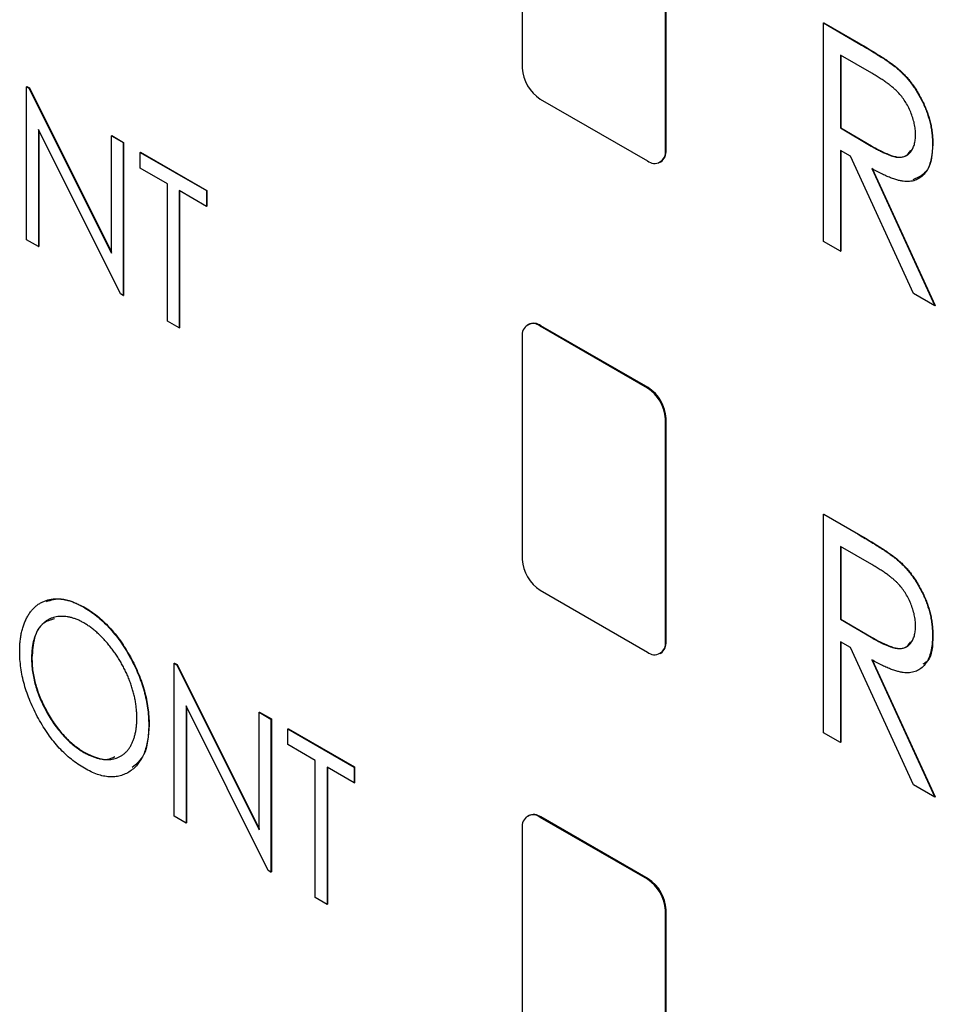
# Model space of a CAD drawing. Header units: millimetres. Extents: x 0 to 420, y 0 to 297.
# Tile 68 of 106: x 323.59 to 328.12, y 210.32 to 215.19. Entities that reach past the tile are written whole.
import ezdxf

# ---------------------------------------------------------------- set-up
doc = ezdxf.new("R2010")
doc.units = ezdxf.units.MM

msp = doc.modelspace()

# ---------------------------------------------------------------- linework, layer by layer
at = {"color": 7, "linetype": 'Continuous', "lineweight": 25}
for p, q in [((326.0793, 216.053), (326.0793, 214.9506)), ((326.7864, 214.5424), (326.7864, 215.6448)), ((326.79, 214.5445), (326.79, 215.6468)), ((327.5677, 215.1737), (327.5695, 215.1747)), ((327.5677, 215.1737), (327.7396, 215.0745)), ((327.5677, 214.0934), (327.5677, 215.1737)), ((327.5695, 215.1747), (327.7413, 215.0755)), ((327.7396, 215.0745), (327.7413, 215.0755)), ((327.807, 214.9247), (327.6517, 215.0144)), ((327.6517, 215.0144), (327.6517, 214.6543)), ((327.6534, 215.0134), (327.6534, 214.6553)), ((327.9344, 214.9472), (327.9362, 214.9483)), ((323.6278, 214.8582), (323.6295, 214.8592)), ((323.6278, 214.102), (323.6278, 214.8582)), ((323.6278, 214.8582), (323.6401, 214.8511)), ((323.6295, 214.8592), (323.6419, 214.8521)), ((323.6401, 214.8511), (323.6419, 214.8521)), ((323.6401, 214.8511), (324.0475, 214.0353)), ((323.6419, 214.8521), (324.0475, 214.0398)), ((326.1677, 214.7975), (326.698, 214.4914)), ((324.0929, 213.8335), (323.6865, 214.6473)), ((323.6865, 214.6473), (323.6865, 214.0681)), ((323.6883, 214.6438), (323.6883, 214.0691)), ((324.0475, 214.6159), (324.0493, 214.6169)), ((324.0475, 214.0353), (324.0475, 214.6159)), ((324.0475, 214.6159), (324.1063, 214.5819)), ((324.0493, 214.6169), (324.108, 214.583)), ((327.6517, 214.6543), (327.6534, 214.6553)), ((327.6517, 214.6543), (327.8035, 214.5652)), ((327.6534, 214.6553), (327.8052, 214.5662)), ((324.1063, 214.5819), (324.108, 214.583)), ((324.1063, 214.5819), (324.1063, 213.8258)), ((324.108, 214.583), (324.108, 213.8268)), ((327.8035, 214.5652), (327.8052, 214.5662)), ((328.1074, 214.5732), (328.1092, 214.5742)), ((324.1902, 214.5335), (324.192, 214.5345)), ((324.1902, 214.4559), (324.1902, 214.5335)), ((324.1902, 214.5335), (324.5176, 214.3445)), ((324.192, 214.5345), (324.5194, 214.3455)), ((326.7864, 214.5424), (326.79, 214.5445)), ((327.7019, 214.5145), (327.6517, 214.5435)), ((327.6517, 214.5435), (327.6517, 214.045)), ((327.6534, 214.5425), (327.6534, 214.046)), ((328.0133, 213.8362), (327.7019, 214.5145)), ((326.7605, 214.4852), (326.7641, 214.4872)), ((324.3245, 214.3784), (324.1902, 214.4559)), ((327.8078, 214.4534), (328.1194, 213.775)), ((327.8095, 214.4544), (328.1212, 213.776)), ((324.3245, 213.6998), (324.3245, 214.3784)), ((324.5176, 214.2669), (324.3833, 214.3445)), ((324.3833, 214.3445), (324.3833, 213.6659)), ((324.3851, 214.3434), (324.3851, 213.6669)), ((324.5176, 214.3445), (324.5194, 214.3455)), ((324.5176, 214.3445), (324.5176, 214.2669)), ((324.5194, 214.3455), (324.5194, 214.2679)), ((324.5176, 214.2669), (324.5194, 214.2679)), ((323.6865, 214.0681), (323.6278, 214.102)), ((327.6517, 214.045), (327.5677, 214.0934)), ((323.6865, 214.0681), (323.6883, 214.0691)), ((327.6517, 214.045), (327.6534, 214.046)), ((324.1063, 213.8258), (324.0929, 213.8335)), ((328.1194, 213.775), (328.0133, 213.8362)), ((324.1063, 213.8258), (324.108, 213.8268)), ((328.1194, 213.775), (328.1212, 213.776)), ((324.3833, 213.6659), (324.3245, 213.6998)), ((326.1087, 213.683), (326.1052, 213.681)), ((324.3833, 213.6659), (324.3851, 213.6669)), ((326.1677, 213.6748), (326.1712, 213.6768)), ((326.698, 213.3686), (326.1677, 213.6748)), ((326.7016, 213.3707), (326.1712, 213.6768)), ((326.0793, 213.6238), (326.0793, 212.5214)), ((326.698, 213.3686), (326.7016, 213.3707)), ((326.7864, 213.2156), (326.79, 213.2176)), ((326.7864, 212.1132), (326.7864, 213.2156)), ((326.79, 212.1153), (326.79, 213.2176)), ((327.5677, 212.7444), (327.5695, 212.7455)), ((327.5677, 212.7444), (327.7396, 212.6452)), ((327.5677, 211.6642), (327.5677, 212.7444)), ((327.5695, 212.7455), (327.7413, 212.6463)), ((327.7396, 212.6452), (327.7413, 212.6463)), ((327.807, 212.4955), (327.6517, 212.5852)), ((327.6517, 212.5852), (327.6517, 212.2251)), ((327.6534, 212.5842), (327.6534, 212.2261)), ((327.9344, 212.518), (327.9362, 212.519)), ((326.1677, 212.3683), (326.698, 212.0622)), ((323.9092, 212.2859), (323.911, 212.2869)), ((327.6517, 212.2251), (327.6534, 212.2261)), ((327.6517, 212.2251), (327.8035, 212.136)), ((327.6534, 212.2261), (327.8052, 212.137)), ((327.8035, 212.136), (327.8052, 212.137)), ((328.1074, 212.144), (328.1092, 212.145)), ((326.7864, 212.1132), (326.79, 212.1153)), ((327.7019, 212.0853), (327.6517, 212.1143)), ((327.6517, 212.1143), (327.6517, 211.6158)), ((327.6534, 212.1133), (327.6534, 211.6168)), ((328.0133, 211.407), (327.7019, 212.0853)), ((323.6529, 212.0333), (323.6547, 212.0344)), ((326.7605, 212.056), (326.7641, 212.058)), ((324.3581, 212.0073), (324.3599, 212.0084)), ((324.3581, 211.2512), (324.3581, 212.0073)), ((324.3581, 212.0073), (324.3704, 212.0002)), ((324.3599, 212.0084), (324.3722, 212.0012)), ((324.3704, 212.0002), (324.3722, 212.0012)), ((324.3704, 212.0002), (324.7779, 211.1844)), ((324.3722, 212.0012), (324.7779, 211.189)), ((327.8078, 212.0242), (328.1194, 211.3458)), ((327.8095, 212.0252), (328.1212, 211.3468)), ((324.8233, 210.9827), (324.4169, 211.7965)), ((324.4169, 211.7965), (324.4169, 211.2173)), ((324.4187, 211.793), (324.4187, 211.2183)), ((324.7779, 211.765), (324.7796, 211.7661)), ((324.7779, 211.1844), (324.7779, 211.765)), ((324.7779, 211.765), (324.8366, 211.7311)), ((324.7796, 211.7661), (324.8384, 211.7321)), ((324.2322, 211.7023), (324.234, 211.7033)), ((324.8366, 211.7311), (324.8384, 211.7321)), ((324.8366, 211.7311), (324.8366, 210.975)), ((324.8384, 211.7321), (324.8384, 210.976)), ((324.9206, 211.6826), (324.9224, 211.6837)), ((324.9206, 211.6051), (324.9206, 211.6826)), ((324.9206, 211.6826), (325.248, 211.4936)), ((324.9224, 211.6837), (325.2498, 211.4947)), ((327.6517, 211.6158), (327.5677, 211.6642)), ((325.0549, 211.5275), (324.9206, 211.6051)), ((327.6517, 211.6158), (327.6534, 211.6168)), ((323.9119, 211.567), (323.9136, 211.568)), ((325.0549, 210.849), (325.0549, 211.5275)), ((325.248, 211.4161), (325.1137, 211.4936)), ((325.1137, 211.4936), (325.1137, 210.815)), ((325.1154, 211.4926), (325.1154, 210.816)), ((325.248, 211.4936), (325.2498, 211.4947)), ((325.248, 211.4936), (325.248, 211.4161)), ((325.2498, 211.4947), (325.2498, 211.4171)), ((325.248, 211.4161), (325.2498, 211.4171)), ((328.1194, 211.3458), (328.0133, 211.407)), ((328.1194, 211.3458), (328.1212, 211.3468)), ((324.4169, 211.2173), (324.3581, 211.2512)), ((326.1087, 211.2538), (326.1052, 211.2518)), ((326.1677, 211.2456), (326.1712, 211.2476)), ((326.7016, 210.9415), (326.1712, 211.2476)), ((324.4169, 211.2173), (324.4187, 211.2183)), ((326.698, 210.9394), (326.1677, 211.2456)), ((326.0793, 211.1945), (326.0793, 210.0922)), ((324.8366, 210.975), (324.8233, 210.9827)), ((324.8366, 210.975), (324.8384, 210.976)), ((326.698, 210.9394), (326.7016, 210.9415)), ((325.1137, 210.815), (325.0549, 210.849)), ((325.1137, 210.815), (325.1154, 210.816)), ((326.7864, 210.7863), (326.79, 210.7884)), ((326.7864, 209.684), (326.7864, 210.7863)), ((326.79, 209.6861), (326.79, 210.7884))]:
    msp.add_line(p, q, dxfattribs=at)
for centre, radius, start, end in [((326.2712, 214.9594), 0.1921, 182.6055, 237.3945), ((326.7325, 214.5337), 0.0546, 230.7967, 9.214), ((326.7287, 214.5377), 0.0616, 305.0133, 6.2988), ((326.1332, 213.6325), 0.0546, 50.7967, 189.214), ((326.1346, 213.6257), 0.0629, 54.3824, 114.3071), ((326.5945, 213.2068), 0.1921, 2.6055, 57.3945), ((326.5981, 213.2089), 0.1921, 2.6055, 57.3945), ((326.2712, 212.5302), 0.1921, 182.6055, 237.3945), ((326.7325, 212.1045), 0.0546, 230.7967, 9.214), ((326.7287, 212.1085), 0.0616, 305.0133, 6.2988), ((326.1332, 211.2033), 0.0546, 50.7967, 189.214), ((326.1346, 211.1965), 0.0629, 54.3824, 114.3071), ((326.5945, 210.7776), 0.1921, 2.6055, 57.3945), ((326.5981, 210.7797), 0.1921, 2.6055, 57.3945)]:
    msp.add_arc(centre, radius, start, end, dxfattribs=at)
for points, knots in [([(327.7396, 215.0745), (327.7511, 215.0678), (327.7731, 215.0549), (327.8047, 215.0362), (327.8334, 215.0181), (327.8593, 215.002), (327.8822, 214.9864), (327.9022, 214.9727), (327.9194, 214.9598), (327.9297, 214.9512), (327.9344, 214.9472)], [0, 0, 0, 0, 0.176242, 0.33814, 0.484799, 0.617149, 0.734395, 0.837422, 0.92561, 1, 1, 1, 1]), ([(327.7413, 215.0755), (327.7528, 215.0688), (327.7749, 215.056), (327.8065, 215.0372), (327.8352, 215.0191), (327.861, 215.003), (327.884, 214.9874), (327.904, 214.9737), (327.9211, 214.9608), (327.9315, 214.9522), (327.9362, 214.9483)], [0, 0, 0, 0, 0.176242, 0.33814, 0.484799, 0.617149, 0.734395, 0.837422, 0.92561, 1, 1, 1, 1]), ([(327.9362, 214.9483), (327.9425, 214.9427), (327.9549, 214.9316), (327.9728, 214.9131), (327.9899, 214.8938), (328.0061, 214.8734), (328.0211, 214.8518), (328.0354, 214.8292), (328.049, 214.8056), (328.0612, 214.781), (328.0726, 214.7559), (328.0822, 214.7303), (328.0908, 214.7046), (328.0975, 214.6787), (328.1027, 214.6528), (328.1065, 214.6266), (328.1088, 214.6002), (328.109, 214.583), (328.1092, 214.5742)], [0, 0, 0, 0, 0.061387, 0.1214951, 0.1810892, 0.2400382, 0.2986442, 0.3579899, 0.4184412, 0.480043, 0.5418672, 0.6041732, 0.6666824, 0.7298994, 0.7945383, 0.8604552, 0.9292113, 1, 1, 1, 1]), ([(328.0235, 214.6219), (328.0232, 214.6307), (328.0226, 214.6482), (328.018, 214.676), (328.0104, 214.7042), (327.9999, 214.7325), (327.9872, 214.7601), (327.9722, 214.7861), (327.9553, 214.81), (327.9396, 214.8283), (327.9256, 214.8421), (327.9134, 214.853), (327.8995, 214.8642), (327.8841, 214.8756), (327.8671, 214.8876), (327.8485, 214.8998), (327.8283, 214.9124), (327.8143, 214.9205), (327.807, 214.9247)], [0, 0, 0, 0, 0.074206, 0.146692, 0.218332, 0.29067, 0.362618, 0.431553, 0.499554, 0.567987, 0.604677, 0.646293, 0.69288, 0.744014, 0.799888, 0.86174, 0.928424, 1, 1, 1, 1]), ([(327.9344, 214.9472), (327.9407, 214.9417), (327.9532, 214.9306), (327.971, 214.9121), (327.9881, 214.8928), (328.0043, 214.8724), (328.0194, 214.8508), (328.0336, 214.8282), (328.0472, 214.8046), (328.0594, 214.78), (328.0708, 214.7549), (328.0804, 214.7293), (328.089, 214.7036), (328.0957, 214.6777), (328.101, 214.6517), (328.1047, 214.6255), (328.107, 214.5992), (328.1073, 214.582), (328.1074, 214.5732)], [0, 0, 0, 0, 0.061387, 0.1214951, 0.1810892, 0.2400382, 0.2986442, 0.3579899, 0.4184412, 0.480043, 0.5418672, 0.6041732, 0.6666824, 0.7298994, 0.7945383, 0.8604552, 0.9292113, 1, 1, 1, 1]), ([(327.8035, 214.5652), (327.8106, 214.5611), (327.8243, 214.5531), (327.8442, 214.5429), (327.8626, 214.5336), (327.8797, 214.526), (327.8952, 214.5197), (327.9094, 214.515), (327.9221, 214.5117), (327.937, 214.5094), (327.9538, 214.5095), (327.9718, 214.5138), (327.9872, 214.5228), (328.0002, 214.5361), (328.0106, 214.5527), (328.018, 214.573), (328.0226, 214.5959), (328.0232, 214.6132), (328.0235, 214.6219)], [0, 0, 0, 0, 0.068884, 0.133004, 0.192369, 0.247684, 0.298447, 0.344783, 0.387444, 0.426058, 0.498477, 0.568226, 0.638295, 0.709239, 0.781676, 0.852765, 0.925523, 1, 1, 1, 1]), ([(327.8052, 214.5662), (327.8338, 214.5503), (327.8908, 214.5185), (327.9677, 214.5008), (327.992, 214.5321), (328.0009, 214.5435)], [0, 0, 0, 0, 0.390441, 0.776823, 1, 1, 1, 1]), ([(328.1074, 214.5732), (328.107, 214.5591), (328.1063, 214.5315), (328.1, 214.4944), (328.0895, 214.4625), (328.0749, 214.4357), (328.0563, 214.4148), (328.0341, 214.3996), (328.0081, 214.3911), (327.9837, 214.3891), (327.9622, 214.3909), (327.9445, 214.394), (327.9253, 214.3994), (327.9046, 214.4063), (327.8825, 214.4152), (327.8589, 214.4261), (327.8338, 214.4388), (327.8166, 214.4484), (327.8078, 214.4534)], [0, 0, 0, 0, 0.083484, 0.162613, 0.23918, 0.314494, 0.388385, 0.460717, 0.533791, 0.609022, 0.648239, 0.690365, 0.734562, 0.781635, 0.831635, 0.884694, 0.940506, 1, 1, 1, 1]), ([(328.1092, 214.5742), (328.1056, 214.5265), (328.0988, 214.4369), (328.038, 214.4107), (328.0096, 214.3984)], [0, 0, 0, 0, 0.532647, 1, 1, 1, 1]), ([(327.7396, 212.6452), (327.7511, 212.6386), (327.7731, 212.6257), (327.8047, 212.607), (327.8334, 212.5889), (327.8593, 212.5727), (327.8822, 212.5572), (327.9022, 212.5435), (327.9194, 212.5306), (327.9297, 212.522), (327.9344, 212.518)], [0, 0, 0, 0, 0.176242, 0.33814, 0.484799, 0.617149, 0.734395, 0.837422, 0.92561, 1, 1, 1, 1]), ([(327.7413, 212.6463), (327.7528, 212.6396), (327.7749, 212.6268), (327.8065, 212.608), (327.8352, 212.5899), (327.861, 212.5738), (327.884, 212.5582), (327.904, 212.5445), (327.9211, 212.5316), (327.9315, 212.523), (327.9362, 212.519)], [0, 0, 0, 0, 0.176242, 0.33814, 0.484799, 0.617149, 0.734395, 0.837422, 0.92561, 1, 1, 1, 1]), ([(327.9344, 212.518), (327.9407, 212.5124), (327.9532, 212.5014), (327.971, 212.4829), (327.9881, 212.4636), (328.0043, 212.4432), (328.0194, 212.4216), (328.0336, 212.399), (328.0472, 212.3754), (328.0594, 212.3508), (328.0708, 212.3257), (328.0804, 212.3001), (328.089, 212.2744), (328.0957, 212.2485), (328.101, 212.2225), (328.1047, 212.1963), (328.107, 212.17), (328.1073, 212.1528), (328.1074, 212.144)], [0, 0, 0, 0, 0.061387, 0.121495, 0.181089, 0.240038, 0.298644, 0.35799, 0.418441, 0.480043, 0.541867, 0.604173, 0.666682, 0.729899, 0.794538, 0.860455, 0.929211, 1, 1, 1, 1]), ([(327.9362, 212.519), (327.9425, 212.5135), (327.9549, 212.5024), (327.9728, 212.4839), (327.9899, 212.4646), (328.0061, 212.4442), (328.0211, 212.4226), (328.0354, 212.4), (328.049, 212.3764), (328.0612, 212.3518), (328.0726, 212.3267), (328.0822, 212.3011), (328.0908, 212.2754), (328.0975, 212.2495), (328.1027, 212.2235), (328.1065, 212.1974), (328.1088, 212.171), (328.109, 212.1538), (328.1092, 212.145)], [0, 0, 0, 0, 0.061387, 0.121495, 0.181089, 0.240038, 0.298644, 0.35799, 0.418441, 0.480043, 0.541867, 0.604173, 0.666682, 0.729899, 0.794538, 0.860455, 0.929211, 1, 1, 1, 1]), ([(328.0235, 212.1927), (328.0232, 212.2015), (328.0226, 212.219), (328.018, 212.2468), (328.0104, 212.275), (327.9999, 212.3033), (327.9872, 212.3309), (327.9722, 212.3569), (327.9553, 212.3808), (327.9396, 212.3991), (327.9256, 212.4129), (327.9134, 212.4238), (327.8995, 212.435), (327.8841, 212.4464), (327.8671, 212.4584), (327.8485, 212.4706), (327.8283, 212.4832), (327.8143, 212.4913), (327.807, 212.4955)], [0, 0, 0, 0, 0.074206, 0.146692, 0.218332, 0.29067, 0.362618, 0.431553, 0.499554, 0.567987, 0.604677, 0.646293, 0.69288, 0.744014, 0.799888, 0.86174, 0.928424, 1, 1, 1, 1]), ([(323.5942, 212.067), (323.5943, 212.0759), (323.5945, 212.0936), (323.5966, 212.119), (323.5998, 212.1432), (323.6046, 212.166), (323.6105, 212.1877), (323.6177, 212.2082), (323.6264, 212.2272), (323.6362, 212.245), (323.6471, 212.2613), (323.6593, 212.2756), (323.6721, 212.2885), (323.6861, 212.2993), (323.701, 212.3082), (323.7168, 212.3156), (323.7336, 212.321), (323.7513, 212.3245), (323.7696, 212.3265), (323.7885, 212.326), (323.8077, 212.3241), (323.8273, 212.3202), (323.8473, 212.3145), (323.8676, 212.3068), (323.8883, 212.2976), (323.9022, 212.2898), (323.9092, 212.2859)], [0, 0, 0, 0, 0.044811, 0.089011, 0.13275, 0.176233, 0.219272, 0.262324, 0.305647, 0.348979, 0.392242, 0.43461, 0.476184, 0.517236, 0.558165, 0.598792, 0.639668, 0.680638, 0.721467, 0.761759, 0.801482, 0.840953, 0.880381, 0.919726, 0.959716, 1, 1, 1, 1]), ([(323.727, 212.3134), (323.7502, 212.3207), (323.804, 212.3375), (323.8722, 212.3053), (323.911, 212.2869)], [0, 0, 0, 0, 0.430612, 1, 1, 1, 1]), ([(323.9092, 212.2859), (323.9205, 212.279), (323.9426, 212.2655), (323.9751, 212.2414), (324.0061, 212.2144), (324.0358, 212.1848), (324.064, 212.1521), (324.0909, 212.1169), (324.1162, 212.0787), (324.1399, 212.0382), (324.1615, 211.9965), (324.1804, 211.9543), (324.1965, 211.9121), (324.2095, 211.8699), (324.2198, 211.8277), (324.227, 211.7856), (324.2314, 211.7434), (324.2319, 211.7161), (324.2322, 211.7023)], [0, 0, 0, 0, 0.064112, 0.12603, 0.186709, 0.24615, 0.305771, 0.366051, 0.427384, 0.490821, 0.554635, 0.61692, 0.678954, 0.740666, 0.803314, 0.866858, 0.932414, 1, 1, 1, 1]), ([(323.911, 212.2869), (323.9223, 212.28), (323.9444, 212.2666), (323.9769, 212.2424), (324.0079, 212.2154), (324.0376, 212.1858), (324.0658, 212.1532), (324.0927, 212.1179), (324.118, 212.0797), (324.1416, 212.0393), (324.1633, 211.9975), (324.1822, 211.9553), (324.1982, 211.9131), (324.2113, 211.8709), (324.2216, 211.8287), (324.2287, 211.7866), (324.2332, 211.7444), (324.2337, 211.7171), (324.234, 211.7033)], [0, 0, 0, 0, 0.064112, 0.12603, 0.186709, 0.24615, 0.305771, 0.366051, 0.427384, 0.490821, 0.554635, 0.61692, 0.678954, 0.740666, 0.803314, 0.866858, 0.932414, 1, 1, 1, 1]), ([(323.9119, 212.2068), (323.9062, 212.21), (323.895, 212.2163), (323.8783, 212.2236), (323.8617, 212.2299), (323.8454, 212.2347), (323.8294, 212.2376), (323.8135, 212.2394), (323.7978, 212.2396), (323.7826, 212.2383), (323.7677, 212.2357), (323.7537, 212.2315), (323.7404, 212.226), (323.7281, 212.2189), (323.7165, 212.2107), (323.7058, 212.2008), (323.696, 212.1895), (323.687, 212.1769), (323.679, 212.163), (323.672, 212.1479), (323.6661, 212.1316), (323.6612, 212.1143), (323.6576, 212.0956), (323.6548, 212.0761), (323.6532, 212.0553), (323.653, 212.0407), (323.6529, 212.0333)], [0, 0, 0, 0, 0.039956, 0.079513, 0.119111, 0.158682, 0.198528, 0.238944, 0.279928, 0.321669, 0.363487, 0.405034, 0.446304, 0.487242, 0.528249, 0.569305, 0.611035, 0.653354, 0.695583, 0.737902, 0.780492, 0.823231, 0.866218, 0.910046, 0.954473, 1, 1, 1, 1]), ([(323.7667, 212.227), (323.7465, 212.2216), (323.701, 212.2095), (323.6626, 212.1367), (323.6573, 212.0685), (323.6547, 212.0344)], [0, 0, 0, 0, 0.285881, 0.642798, 1, 1, 1, 1]), ([(324.1734, 211.7363), (324.1733, 211.7437), (324.1731, 211.7584), (324.1716, 211.7808), (324.1687, 211.8034), (324.1652, 211.8259), (324.1602, 211.8486), (324.1545, 211.8713), (324.1475, 211.8941), (324.1395, 211.917), (324.1306, 211.9397), (324.1208, 211.9621), (324.11, 211.9841), (324.0984, 212.0057), (324.0859, 212.0268), (324.0726, 212.0476), (324.0584, 212.0679), (324.0434, 212.0877), (324.0279, 212.1068), (324.012, 212.1247), (323.9959, 212.1415), (323.9796, 212.1572), (323.963, 212.1715), (323.9461, 212.1844), (323.9291, 212.1966), (323.9176, 212.2034), (323.9119, 212.2068)], [0, 0, 0, 0, 0.044923, 0.089057, 0.132287, 0.174986, 0.217144, 0.258769, 0.300532, 0.342498, 0.384141, 0.425372, 0.466388, 0.507179, 0.548135, 0.589217, 0.630842, 0.673193, 0.715487, 0.757043, 0.79776, 0.838207, 0.878693, 0.918916, 0.959101, 1, 1, 1, 1]), ([(327.8035, 212.136), (327.8106, 212.1319), (327.8243, 212.1239), (327.8442, 212.1137), (327.8626, 212.1044), (327.8797, 212.0968), (327.8952, 212.0905), (327.9094, 212.0858), (327.9221, 212.0825), (327.937, 212.0802), (327.9538, 212.0803), (327.9718, 212.0846), (327.9872, 212.0936), (328.0002, 212.1069), (328.0106, 212.1235), (328.018, 212.1438), (328.0226, 212.1667), (328.0232, 212.184), (328.0235, 212.1927)], [0, 0, 0, 0, 0.068884, 0.133004, 0.192369, 0.247684, 0.298447, 0.344783, 0.387444, 0.426058, 0.498477, 0.568226, 0.638295, 0.709239, 0.781676, 0.852765, 0.925523, 1, 1, 1, 1]), ([(327.8052, 212.137), (327.8338, 212.121), (327.8908, 212.0893), (327.9677, 212.0716), (327.992, 212.1029), (328.0009, 212.1143)], [0, 0, 0, 0, 0.390441, 0.776823, 1, 1, 1, 1]), ([(328.1074, 212.144), (328.107, 212.1298), (328.1063, 212.1023), (328.1, 212.0652), (328.0895, 212.0333), (328.0749, 212.0065), (328.0563, 211.9856), (328.0341, 211.9704), (328.0081, 211.9619), (327.9837, 211.9599), (327.9622, 211.9617), (327.9445, 211.9648), (327.9253, 211.9702), (327.9046, 211.977), (327.8825, 211.986), (327.8589, 211.9968), (327.8338, 212.0096), (327.8166, 212.0192), (327.8078, 212.0242)], [0, 0, 0, 0, 0.083484, 0.162613, 0.23918, 0.314494, 0.388385, 0.460717, 0.533791, 0.609022, 0.648239, 0.690365, 0.734562, 0.781635, 0.831635, 0.884694, 0.940506, 1, 1, 1, 1]), ([(328.1092, 212.145), (328.1079, 212.0946), (328.1063, 212.0295), (328.0675, 212.008), (328.0588, 212.0031)], [0, 0, 0, 0, 0.7754, 1, 1, 1, 1]), ([(323.9142, 211.4881), (323.9032, 211.4948), (323.8815, 211.5079), (323.8496, 211.532), (323.8191, 211.5585), (323.7898, 211.5881), (323.7618, 211.6205), (323.7353, 211.6559), (323.7101, 211.6941), (323.6864, 211.7345), (323.6649, 211.7763), (323.6458, 211.8184), (323.63, 211.8604), (323.6169, 211.9022), (323.6066, 211.9439), (323.5994, 211.9854), (323.595, 212.0267), (323.5944, 212.0534), (323.5942, 212.067)], [0, 0, 0, 0, 0.063524, 0.1248797, 0.1851554, 0.2448328, 0.3046269, 0.3650375, 0.4271695, 0.4912698, 0.5555883, 0.6186682, 0.681008, 0.7429033, 0.8052492, 0.8684741, 0.9332171, 1, 1, 1, 1]), ([(323.6529, 212.0333), (323.6532, 212.0223), (323.6536, 212.0006), (323.6572, 211.967), (323.6631, 211.9334), (323.6716, 211.8996), (323.6821, 211.8658), (323.6954, 211.8319), (323.7108, 211.7979), (323.7286, 211.7644), (323.7478, 211.7318), (323.7683, 211.7012), (323.7899, 211.673), (323.8124, 211.647), (323.8358, 211.6231), (323.8604, 211.602), (323.8858, 211.5827), (323.9031, 211.5723), (323.9119, 211.567)], [0, 0, 0, 0, 0.06753, 0.132738, 0.196163, 0.25879, 0.321017, 0.383435, 0.446363, 0.511011, 0.575079, 0.637133, 0.697793, 0.757163, 0.816573, 0.8765, 0.937463, 1, 1, 1, 1]), ([(323.6547, 212.0344), (323.6549, 212.0233), (323.6553, 212.0016), (323.659, 211.968), (323.6648, 211.9344), (323.6734, 211.9006), (323.6839, 211.8668), (323.6972, 211.8329), (323.7126, 211.7989), (323.7303, 211.7654), (323.7496, 211.7328), (323.7701, 211.7022), (323.7917, 211.674), (323.8142, 211.648), (323.8376, 211.6242), (323.8622, 211.603), (323.8876, 211.5837), (323.9049, 211.5733), (323.9136, 211.568)], [0, 0, 0, 0, 0.06753, 0.132738, 0.196163, 0.25879, 0.321017, 0.383435, 0.446363, 0.511011, 0.575079, 0.637133, 0.697793, 0.757163, 0.816573, 0.8765, 0.937463, 1, 1, 1, 1]), ([(323.9119, 211.567), (323.9178, 211.5637), (323.9295, 211.5571), (323.947, 211.5491), (323.9641, 211.5425), (323.9809, 211.5375), (323.9972, 211.5341), (324.0134, 211.5317), (324.0291, 211.5314), (324.0445, 211.5323), (324.0592, 211.5348), (324.0732, 211.5388), (324.0863, 211.5443), (324.0987, 211.5511), (324.1101, 211.5594), (324.1207, 211.5692), (324.1307, 211.5803), (324.1395, 211.5931), (324.1475, 211.607), (324.1545, 211.622), (324.1602, 211.6384), (324.1651, 211.6557), (324.1687, 211.6743), (324.1716, 211.6938), (324.1731, 211.7145), (324.1733, 211.729), (324.1734, 211.7363)], [0, 0, 0, 0, 0.041661, 0.082882, 0.123552, 0.164177, 0.204273, 0.24489, 0.285869, 0.327154, 0.368651, 0.40943, 0.450115, 0.490687, 0.531109, 0.572015, 0.613338, 0.655348, 0.697698, 0.739863, 0.781905, 0.824489, 0.86732, 0.910682, 0.954948, 1, 1, 1, 1]), ([(324.2322, 211.7023), (324.2319, 211.6888), (324.2314, 211.6623), (324.227, 211.6256), (324.2198, 211.5919), (324.2096, 211.5616), (324.1966, 211.5343), (324.1805, 211.5107), (324.1617, 211.4901), (324.1401, 211.4731), (324.1166, 211.4596), (324.0914, 211.4506), (324.0652, 211.4455), (324.0374, 211.4454), (324.0084, 211.4492), (323.9781, 211.4578), (323.9466, 211.4703), (323.9251, 211.4821), (323.9142, 211.4881)], [0, 0, 0, 0, 0.067668, 0.1332923, 0.1971401, 0.2600127, 0.3224882, 0.3850587, 0.4482945, 0.5126901, 0.5766728, 0.6384983, 0.6987285, 0.7579674, 0.8171566, 0.8765939, 0.9373428, 1, 1, 1, 1]), ([(324.234, 211.7033), (324.2305, 211.6476), (324.2248, 211.554), (324.1719, 211.5104), (324.1504, 211.4928)], [0, 0, 0, 0, 0.594343, 1, 1, 1, 1]), ([(323.9136, 211.568), (323.9548, 211.5478), (324.0124, 211.5197), (324.053, 211.5405), (324.0645, 211.5464)], [0, 0, 0, 0, 0.716108, 1, 1, 1, 1])]:
    msp.add_open_spline(points, degree=3, knots=knots, dxfattribs=at)

doc.saveas('drawing.dxf')
